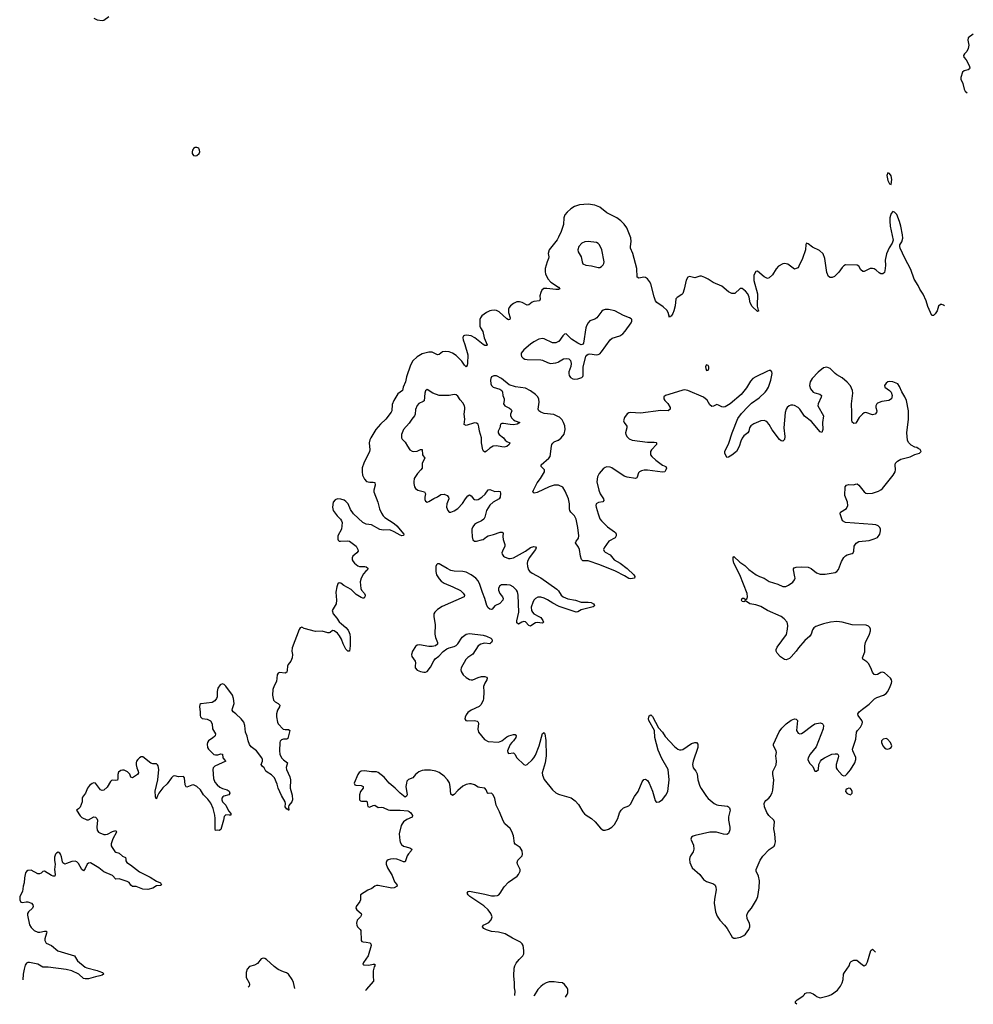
# Model space of a CAD drawing. Header units: inches. Extents: x 1449224 to 1618377, y 389895 to 532950.
# Tile 46 of 105: x 1593636 to 1604901, y 389895 to 401532. Entities that reach past the tile are written whole.
import ezdxf

# ---------------------------------------------------------------- set-up
doc = ezdxf.new("R2010")
doc.units = ezdxf.units.IN
doc.header["$MEASUREMENT"] = 0
for name, color, linetype in [('B5398', 7, 'Continuous'), ('B5399', 7, 'Continuous'), ('B5490', 7, 'Continuous'), ('B6308', 7, 'Continuous'), ('B6309', 7, 'Continuous'), ('B6400', 7, 'Continuous')]:
    doc.layers.add(name, color=color, linetype=linetype)

msp = doc.modelspace()

# ---------------------------------------------------------------- linework, layer by layer
at = {"layer": 'B5398', "color": 6}
msp.add_line((1599714, 390000, 500), (1599710, 389993, 500), dxfattribs=at)
at = {"layer": 'B5399', "color": 6}
for points, elevation in [([(1595684, 400000), (1595677, 399990), (1595671, 399970), (1595671, 399950), (1595690, 399928), (1595710, 399924), (1595730, 399928), (1595755, 399950), (1595762, 399970), (1595761, 399990), (1595755, 400000)], 400), ([(1600000, 398963), (1599984, 398930), (1599890, 398810), (1599880, 398770), (1599887, 398730), (1599884, 398710), (1599865, 398670), (1599845, 398590), (1599844, 398550), (1599848, 398530), (1599876, 398470), (1599910, 398430), (1600000, 398372)], 400), ([(1600000, 398344), (1599997, 398343), (1599970, 398342), (1599864, 398356), (1599826, 398354), (1599804, 398336), (1599791, 398309), (1599782, 398270), (1599783, 398230), (1599777, 398210), (1599710, 398202), (1599690, 398192), (1599650, 398161), (1599630, 398157), (1599570, 398190), (1599538, 398198), (1599510, 398196), (1599470, 398178), (1599432, 398150), (1599417, 398130), (1599410, 398110), (1599411, 398070), (1599430, 398010), (1599427, 397990), (1599410, 397983), (1599390, 397995), (1599298, 398078), (1599270, 398093), (1599250, 398097), (1599210, 398096), (1599188, 398090), (1599149, 398070), (1599094, 398030), (1599079, 398010), (1599072, 397988), (1599070, 397950), (1599073, 397910), (1599081, 397890), (1599108, 397848), (1599122, 397770), (1599158, 397690), (1599156, 397684), (1599150, 397680), (1599130, 397683), (1599110, 397694), (1599013, 397773), (1598970, 397796), (1598915, 397805), (1598890, 397798), (1598876, 397790), (1598871, 397770), (1598875, 397750), (1598895, 397695), (1598928, 397570), (1598926, 397470), (1598921, 397450), (1598910, 397431), (1598890, 397448), (1598857, 397497), (1598790, 397563), (1598750, 397592), (1598710, 397608), (1598670, 397610), (1598630, 397605), (1598590, 397576), (1598570, 397572), (1598510, 397603), (1598470, 397604), (1598390, 397582), (1598330, 397546), (1598281, 397499), (1598251, 397449), (1598206, 397310), (1598192, 397250), (1598165, 397190), (1598156, 397150), (1598101, 397110), (1598054, 397030), (1598037, 396983), (1598033, 396910), (1598025, 396895), (1597962, 396810), (1597897, 396750), (1597844, 396690), (1597783, 396590), (1597773, 396567), (1597765, 396530), (1597770, 396450), (1597767, 396430), (1597700, 396290), (1597683, 396237), (1597680, 396190), (1597686, 396150), (1597710, 396100), (1597734, 396074), (1597770, 396065), (1597810, 396067), (1597830, 396064), (1597836, 396030), (1597820, 395970), (1597821, 395950), (1597868, 395830), (1597887, 395750), (1597910, 395699), (1597928, 395670), (1597950, 395648), (1598058, 395578), (1598091, 395551), (1598175, 395450), (1598170, 395436), (1598150, 395431), (1598130, 395438), (1598060, 395480), (1598010, 395501), (1597930, 395499), (1597890, 395505), (1597790, 395561), (1597730, 395570), (1597690, 395588), (1597578, 395690), (1597542, 395742), (1597515, 395810), (1597490, 395839), (1597470, 395853), (1597430, 395867), (1597389, 395871), (1597361, 395859), (1597339, 395830), (1597329, 395770), (1597337, 395730), (1597385, 395670), (1597425, 395630), (1597439, 395610), (1597445, 395590), (1597438, 395510), (1597395, 395430), (1597393, 395393), (1597399, 395379), (1597410, 395368), (1597427, 395367), (1597510, 395374), (1597530, 395370), (1597610, 395310), (1597630, 395270), (1597633, 395250), (1597619, 395230), (1597570, 395190), (1597562, 395170), (1597563, 395150), (1597573, 395130), (1597590, 395108), (1597630, 395076), (1597650, 395070), (1597711, 395070), (1597730, 395064), (1597750, 395050), (1597744, 395030), (1597725, 395015), (1597698, 394982), (1597670, 394930), (1597659, 394890), (1597666, 394810), (1597675, 394790), (1597709, 394750), (1597715, 394730), (1597714, 394710), (1597703, 394697), (1597690, 394695), (1597670, 394703), (1597610, 394740), (1597550, 394797), (1597463, 394843), (1597430, 394871), (1597410, 394878), (1597394, 394866), (1597382, 394830), (1597372, 394768), (1597378, 394670), (1597374, 394630), (1597326, 394550), (1597339, 394510), (1597380, 394460), (1597410, 394416), (1597437, 394390), (1597490, 394350), (1597516, 394316), (1597528, 394290), (1597536, 394270), (1597541, 394230), (1597541, 394130), (1597530, 394069), (1597510, 394070), (1597490, 394093), (1597455, 394155), (1597437, 394210), (1597415, 394250), (1597390, 394281), (1597350, 394310), (1597330, 394313), (1597305, 394290), (1597290, 394284), (1597275, 394285), (1597210, 394304), (1597130, 394301), (1596998, 394338), (1596970, 394352), (1596962, 394350), (1596950, 394344), (1596936, 394324), (1596855, 394110), (1596851, 394070), (1596859, 394030), (1596856, 393990), (1596838, 393950), (1596807, 393910), (1596799, 393890), (1596797, 393843), (1596790, 393819), (1596770, 393810), (1596705, 393815), (1596690, 393810), (1596679, 393790), (1596668, 393712), (1596640, 393660), (1596625, 393615), (1596621, 393550), (1596632, 393490), (1596653, 393470), (1596689, 393449), (1596707, 393430), (1596706, 393410), (1596682, 393370), (1596670, 393330), (1596671, 393291), (1596682, 393230), (1596690, 393210), (1596748, 393148), (1596770, 393142), (1596810, 393142), (1596827, 393130), (1596809, 393051), (1596803, 393037), (1596790, 393030), (1596750, 393029), (1596730, 393021), (1596713, 393007), (1596707, 392990), (1596703, 392890), (1596708, 392850), (1596729, 392810), (1596750, 392786), (1596800, 392750), (1596785, 392695), (1596787, 392670), (1596825, 392585), (1596834, 392550), (1596831, 392450), (1596855, 392365), (1596860, 392310), (1596851, 392289), (1596815, 392245), (1596810, 392230), (1596814, 392190), (1596809, 392189), (1596803, 392203), (1596790, 392203), (1596772, 392230), (1596776, 392270), (1596770, 392290), (1596730, 392363), (1596690, 392450), (1596677, 392497), (1596647, 392570), (1596610, 392606), (1596557, 392637), (1596545, 392650), (1596525, 392690), (1596499, 392710), (1596490, 392730), (1596502, 392770), (1596502, 392790), (1596494, 392810), (1596434, 392890), (1596370, 392938), (1596350, 392966), (1596334, 393010), (1596324, 393064), (1596303, 393110), (1596297, 393190), (1596283, 393230), (1596250, 393269), (1596188, 393328), (1596156, 393350), (1596145, 393370), (1596148, 393392), (1596170, 393450), (1596163, 393510), (1596151, 393550), (1596070, 393655), (1596050, 393674), (1596030, 393681), (1596004, 393670), (1595975, 393630), (1595967, 393593), (1595969, 393530), (1595962, 393510), (1595939, 393481), (1595910, 393464), (1595775, 393445), (1595763, 393437), (1595759, 393410), (1595768, 393350), (1595768, 393310), (1595773, 393293), (1595793, 393273), (1595850, 393267), (1595890, 393244), (1595909, 393210), (1595914, 393150), (1595949, 393090), (1595945, 393070), (1595938, 393062), (1595917, 393043), (1595867, 393010), (1595855, 392990), (1595852, 392970), (1595855, 392930), (1595867, 392910), (1595930, 392849), (1595950, 392843), (1595975, 392845), (1596010, 392855), (1596030, 392850), (1596034, 392810), (1596059, 392779), (1596070, 392770), (1595939, 392710), (1595921, 392690), (1595916, 392670), (1595925, 392565), (1595942, 392522), (1595970, 392488), (1596001, 392461), (1596030, 392444), (1596088, 392428), (1596110, 392414), (1596118, 392390), (1596106, 392370), (1596046, 392354), (1596034, 392346), (1596024, 392330), (1596023, 392310), (1596030, 392290), (1596070, 392247), (1596103, 392183), (1596131, 392149), (1596128, 392132), (1596110, 392129), (1596070, 392133), (1596050, 392116), (1596042, 392070), (1596010, 391963), (1595990, 391950), (1595967, 391953), (1595949, 391950), (1595945, 391965), (1595944, 392090), (1595939, 392130), (1595923, 392210), (1595894, 392274), (1595859, 392319), (1595806, 392370), (1595770, 392430), (1595729, 392470), (1595690, 392488), (1595670, 392486), (1595610, 392461), (1595604, 392464), (1595589, 392490), (1595583, 392570), (1595570, 392587), (1595510, 392583), (1595470, 392596), (1595449, 392591), (1595430, 392572), (1595379, 392501), (1595325, 392455), (1595280, 392390), (1595262, 392358), (1595253, 392327), (1595250, 392324), (1595243, 392330), (1595238, 392350), (1595234, 392414), (1595266, 392550), (1595278, 392670), (1595272, 392712), (1595264, 392724), (1595250, 392736), (1595210, 392736), (1595184, 392744), (1595090, 392819), (1595070, 392819), (1595050, 392808), (1595030, 392790), (1595017, 392770), (1595010, 392750), (1595010, 392725), (1595019, 392690), (1595036, 392650), (1595038, 392630), (1595026, 392610), (1594970, 392570), (1594950, 392579), (1594935, 392615), (1594910, 392643), (1594870, 392661), (1594850, 392663), (1594830, 392658), (1594803, 392637), (1594795, 392610), (1594795, 392565), (1594790, 392543), (1594770, 392541), (1594736, 392544), (1594721, 392539), (1594710, 392530), (1594670, 392463), (1594630, 392426), (1594610, 392421), (1594590, 392430), (1594530, 392510), (1594510, 392513), (1594490, 392505), (1594459, 392481), (1594436, 392450), (1594414, 392390), (1594377, 392343), (1594372, 392330), (1594372, 392290), (1594350, 392227), (1594330, 392204), (1594307, 392190), (1594350, 392122), (1594370, 392101), (1594430, 392074), (1594450, 392077), (1594510, 392109), (1594530, 392107), (1594546, 392090), (1594553, 392070), (1594547, 391987), (1594550, 391953), (1594565, 391930), (1594581, 391921), (1594630, 391903), (1594650, 391901), (1594673, 391907), (1594730, 391938), (1594770, 391948), (1594781, 391930), (1594736, 391850), (1594717, 391790), (1594717, 391770), (1594726, 391750), (1594760, 391700), (1594772, 391692), (1594810, 391681), (1594850, 391646), (1594884, 391630), (1594890, 391610), (1594889, 391590), (1594903, 391570), (1594945, 391545), (1595050, 391461), (1595176, 391396), (1595250, 391352), (1595299, 391330), (1595312, 391308), (1595299, 391301), (1595250, 391297), (1595210, 391268), (1595149, 391251), (1595090, 391256), (1595010, 391289), (1594970, 391289), (1594950, 391303), (1594930, 391333), (1594906, 391346), (1594810, 391378), (1594770, 391373), (1594730, 391416), (1594630, 391462), (1594570, 391509), (1594470, 391567), (1594450, 391565), (1594433, 391550), (1594410, 391500), (1594390, 391473), (1594370, 391487), (1594330, 391560), (1594310, 391579), (1594290, 391585), (1594250, 391583), (1594190, 391558), (1594170, 391553), (1594158, 391558), (1594147, 391567), (1594140, 391580), (1594130, 391637), (1594118, 391670), (1594110, 391683), (1594090, 391692), (1594070, 391682), (1594060, 391670), (1594047, 391633), (1594047, 391593), (1594054, 391550), (1594048, 391488), (1594055, 391430), (1594049, 391411), (1594030, 391409), (1594010, 391417), (1593930, 391468), (1593910, 391464), (1593890, 391446), (1593870, 391437), (1593850, 391439), (1593770, 391480), (1593730, 391475), (1593716, 391464), (1593705, 391450), (1593692, 391390), (1593687, 391330), (1593676, 391290), (1593668, 391230), (1593639, 391170), (1593636, 391130), (1593650, 391103), (1593670, 391097), (1593710, 391108), (1593730, 391108), (1593774, 391090), (1593792, 391072), (1593795, 391050), (1593788, 391032), (1593739, 390990), (1593729, 390970), (1593726, 390950), (1593753, 390833), (1593770, 390802), (1593806, 390766), (1593849, 390749), (1593874, 390746), (1593930, 390760), (1593950, 390758), (1593956, 390750), (1593954, 390734), (1593931, 390670), (1593931, 390650), (1593950, 390619), (1594010, 390591), (1594088, 390528), (1594284, 390470), (1594320, 390410), (1594410, 390335), (1594430, 390327), (1594550, 390296), (1594570, 390285), (1594613, 390273), (1594619, 390270), (1594625, 390250), (1594610, 390239), (1594581, 390230), (1594530, 390221), (1594450, 390198), (1594410, 390195), (1594390, 390202), (1594333, 390253), (1594250, 390291), (1594185, 390305), (1593970, 390334), (1593910, 390335), (1593849, 390369), (1593750, 390389), (1593730, 390389), (1593717, 390383), (1593702, 390358), (1593689, 390311), (1593676, 390250), (1593674, 390184)], 400), ([(1600000, 397728), (1599970, 397711), (1599930, 397713), (1599830, 397760), (1599810, 397764), (1599770, 397756), (1599710, 397725), (1599670, 397698), (1599591, 397630), (1599561, 397590), (1599558, 397570), (1599563, 397550), (1599582, 397530), (1599601, 397521), (1599630, 397516), (1599792, 397512), (1599810, 397509), (1599870, 397479), (1599907, 397470), (1599970, 397476), (1599995, 397485), (1600000, 397488)], 500), ([(1600000, 396839), (1599944, 396864), (1599830, 396878), (1599792, 396892), (1599768, 396908), (1599759, 396930), (1599771, 397010), (1599767, 397047), (1599755, 397075), (1599730, 397104), (1599670, 397147), (1599610, 397176), (1599494, 397194), (1599417, 397217), (1599327, 397290), (1599270, 397321), (1599237, 397323), (1599209, 397310), (1599200, 397290), (1599198, 397270), (1599202, 397230), (1599209, 397209), (1599230, 397190), (1599306, 397166), (1599333, 397150), (1599340, 397130), (1599343, 397090), (1599359, 397050), (1599360, 397030), (1599352, 396990), (1599367, 396970), (1599422, 396942), (1599443, 396923), (1599451, 396910), (1599434, 396870), (1599434, 396850), (1599450, 396823), (1599470, 396802), (1599490, 396790), (1599543, 396770), (1599513, 396750), (1599470, 396743), (1599430, 396746), (1599350, 396761), (1599330, 396759), (1599315, 396750), (1599307, 396710), (1599288, 396670), (1599287, 396650), (1599301, 396630), (1599350, 396591), (1599370, 396561), (1599390, 396547), (1599425, 396530), (1599419, 396510), (1599391, 396489), (1599359, 396481), (1599330, 396483), (1599270, 396495), (1599230, 396491), (1599190, 396467), (1599150, 396432), (1599130, 396422), (1599114, 396434), (1599107, 396450), (1599092, 396530), (1599092, 396590), (1599068, 396668), (1599060, 396720), (1599050, 396750), (1599030, 396765), (1599010, 396768), (1598910, 396737), (1598887, 396747), (1598893, 396810), (1598886, 396870), (1598895, 396930), (1598894, 396950), (1598889, 396970), (1598870, 397005), (1598839, 397039), (1598810, 397083), (1598790, 397100), (1598770, 397104), (1598710, 397091), (1598590, 397091), (1598517, 397117), (1598450, 397162), (1598430, 397144), (1598421, 397119), (1598413, 397027), (1598402, 397018), (1598350, 396997), (1598330, 396972), (1598310, 396925), (1598309, 396870), (1598301, 396850), (1598266, 396810), (1598237, 396763), (1598171, 396690), (1598147, 396630), (1598147, 396590), (1598153, 396573), (1598190, 396540), (1598215, 396490), (1598246, 396450), (1598270, 396432), (1598290, 396427), (1598330, 396433), (1598371, 396451), (1598391, 396451), (1598395, 396390), (1598420, 396350), (1598391, 396290), (1598390, 396230), (1598376, 396210), (1598335, 396170), (1598297, 396110), (1598290, 396070), (1598291, 396050), (1598300, 396010), (1598311, 395990), (1598337, 395970), (1598419, 395950), (1598428, 395930), (1598421, 395890), (1598422, 395862), (1598430, 395841), (1598450, 395830), (1598470, 395837), (1598526, 395874), (1598570, 395893), (1598610, 395920), (1598650, 395924), (1598687, 395910), (1598700, 395890), (1598704, 395870), (1598681, 395810), (1598678, 395770), (1598692, 395730), (1598710, 395713), (1598730, 395711), (1598770, 395726), (1598810, 395754), (1598868, 395812), (1598901, 395870), (1598930, 395906), (1598950, 395915), (1598970, 395905), (1598996, 395870), (1599010, 395861), (1599030, 395857), (1599050, 395862), (1599093, 395890), (1599134, 395926), (1599170, 395977), (1599190, 395980), (1599250, 395956), (1599290, 395959), (1599310, 395955), (1599314, 395934), (1599312, 395888), (1599299, 395870), (1599229, 395831), (1599190, 395796), (1599150, 395730), (1599129, 395651), (1599117, 395630), (1599089, 395611), (1599030, 395583), (1599010, 395567), (1598990, 395540), (1598977, 395510), (1598975, 395490), (1598980, 395420), (1598990, 395385), (1599010, 395369), (1599030, 395369), (1599090, 395383), (1599111, 395389), (1599150, 395421), (1599169, 395431), (1599234, 395446), (1599310, 395475), (1599337, 395477), (1599347, 395467), (1599342, 395422), (1599345, 395390), (1599368, 395330), (1599368, 395310), (1599338, 395250), (1599333, 395230), (1599336, 395216), (1599350, 395193), (1599363, 395183), (1599410, 395163), (1599430, 395162), (1599470, 395171), (1599611, 395249), (1599670, 395293), (1599710, 395305), (1599730, 395303), (1599737, 395290), (1599729, 395270), (1599655, 395170), (1599635, 395130), (1599631, 395110), (1599635, 395070), (1599647, 395030), (1599663, 395010), (1599690, 394990), (1599790, 394936), (1599980, 394800), (1600000, 394781)], 500), ([(1600000, 396030), (1599990, 396032), (1599950, 396032), (1599890, 396011), (1599750, 395943), (1599715, 395935), (1599702, 395942), (1599698, 395950), (1599705, 395970), (1599750, 396060), (1599787, 396110), (1599837, 396190), (1599836, 396210), (1599796, 396250), (1599796, 396270), (1599886, 396350), (1599902, 396370), (1599916, 396490), (1599922, 396510), (1599933, 396527), (1599950, 396542), (1599998, 396562), (1600000, 396564)], 500), ([(1600000, 394602), (1599935, 394635), (1599870, 394677), (1599830, 394697), (1599790, 394707), (1599755, 394705), (1599728, 394690), (1599710, 394670), (1599696, 394644), (1599679, 394590), (1599682, 394550), (1599692, 394530), (1599710, 394510), (1599770, 394480), (1599790, 394465), (1599815, 394430), (1599822, 394410), (1599817, 394403), (1599810, 394399), (1599750, 394407), (1599730, 394403), (1599708, 394392), (1599670, 394363), (1599650, 394371), (1599610, 394417), (1599590, 394421), (1599567, 394413), (1599530, 394387), (1599510, 394403), (1599507, 394427), (1599531, 394529), (1599524, 394730), (1599515, 394770), (1599504, 394790), (1599464, 394830), (1599430, 394848), (1599390, 394854), (1599329, 394851), (1599304, 394836), (1599291, 394810), (1599291, 394790), (1599306, 394750), (1599338, 394710), (1599345, 394690), (1599342, 394670), (1599307, 394633), (1599250, 394605), (1599215, 394565), (1599210, 394561), (1599190, 394564), (1599170, 394582), (1599155, 394610), (1599132, 394690), (1599101, 394761), (1599070, 394856), (1599050, 394899), (1599025, 394930), (1598970, 394970), (1598910, 395001), (1598870, 395010), (1598770, 395014), (1598730, 395023), (1598684, 395044), (1598610, 395091), (1598590, 395099), (1598570, 395099), (1598558, 395090), (1598550, 395070), (1598550, 395010), (1598559, 394970), (1598590, 394923), (1598616, 394896), (1598650, 394872), (1598751, 394831), (1598844, 394784), (1598874, 394754), (1598889, 394730), (1598888, 394712), (1598625, 394595), (1598570, 394563), (1598538, 394530), (1598529, 394510), (1598526, 394474), (1598543, 394383), (1598540, 394270), (1598549, 394230), (1598572, 394170), (1598570, 394150), (1598548, 394132), (1598510, 394122), (1598470, 394122), (1598357, 394143), (1598330, 394138), (1598310, 394124), (1598277, 394070), (1598263, 394030), (1598266, 394006), (1598306, 393950), (1598310, 393930), (1598306, 393890), (1598309, 393870), (1598330, 393846), (1598370, 393828), (1598410, 393821), (1598430, 393822), (1598450, 393830), (1598490, 393878), (1598526, 393954), (1598542, 393978), (1598586, 394010), (1598637, 394063), (1598683, 394097), (1598710, 394110), (1598770, 394125), (1598790, 394137), (1598810, 394157), (1598864, 394236), (1598910, 394268), (1598950, 394276), (1599110, 394257), (1599150, 394247), (1599202, 394222), (1599214, 394210), (1599216, 394190), (1599209, 394170), (1599198, 394162), (1599190, 394157), (1599130, 394163), (1599110, 394160), (1599082, 394150), (1599051, 394130), (1598987, 394033), (1598930, 393992), (1598907, 393970), (1598852, 393870), (1598848, 393850), (1598851, 393830), (1598875, 393790), (1598910, 393756), (1598950, 393735), (1598970, 393729), (1598990, 393730), (1599050, 393758), (1599090, 393769), (1599131, 393770), (1599150, 393762), (1599157, 393750), (1599154, 393730), (1599129, 393691), (1599113, 393650), (1599117, 393590), (1599113, 393507), (1599111, 393490), (1599099, 393461), (1599084, 393436), (1599065, 393415), (1598970, 393373), (1598930, 393345), (1598910, 393318), (1598898, 393290), (1598896, 393270), (1598905, 393250), (1598930, 393244), (1599010, 393251), (1599040, 393240), (1599050, 393230), (1599055, 393215), (1599048, 393148), (1599056, 393110), (1599125, 393025), (1599170, 393003), (1599290, 392993), (1599330, 393009), (1599390, 393056), (1599415, 393070), (1599470, 393084), (1599490, 393084), (1599502, 393070), (1599498, 393050), (1599470, 393010), (1599449, 392991), (1599430, 392965), (1599405, 392910), (1599400, 392890), (1599402, 392870), (1599410, 392860), (1599470, 392869), (1599486, 392850), (1599509, 392809), (1599590, 392731), (1599610, 392723), (1599630, 392730), (1599690, 392786), (1599710, 392808), (1599730, 392840), (1599772, 392950), (1599810, 393096), (1599830, 393107), (1599838, 393090), (1599851, 393011), (1599855, 392830), (1599844, 392750), (1599806, 392630), (1599810, 392602), (1599830, 392554), (1599930, 392431), (1599970, 392394), (1600000, 392379)], 500), ([(1599483, 390000), (1599489, 390050), (1599480, 390090), (1599481, 390150), (1599472, 390230), (1599477, 390323), (1599484, 390350), (1599500, 390380), (1599534, 390426), (1599578, 390470), (1599590, 390490), (1599593, 390533), (1599584, 390590), (1599573, 390610), (1599553, 390630), (1599457, 390677), (1599370, 390729), (1599290, 390747), (1599210, 390757), (1599150, 390774), (1599118, 390790), (1599101, 390810), (1599109, 390830), (1599139, 390841), (1599177, 390863), (1599206, 390894), (1599215, 390930), (1599203, 390970), (1599170, 391010), (1599117, 391057), (1598953, 391170), (1598933, 391190), (1598922, 391210), (1598932, 391228), (1598950, 391232), (1599130, 391197), (1599210, 391177), (1599244, 391176), (1599278, 391182), (1599295, 391190), (1599312, 391208), (1599357, 391283), (1599410, 391339), (1599511, 391410), (1599530, 391430), (1599548, 391470), (1599546, 391490), (1599515, 391550), (1599512, 391570), (1599521, 391599), (1599570, 391650), (1599577, 391670), (1599571, 391710), (1599548, 391748), (1599490, 391786), (1599481, 391801), (1599468, 391888), (1599450, 391936), (1599431, 391971), (1599368, 392028), (1599345, 392065), (1599305, 392170), (1599264, 392250), (1599247, 392327), (1599230, 392372), (1599210, 392390), (1599170, 392385), (1599162, 392390), (1599147, 392430), (1599130, 392448), (1599070, 392456), (1599050, 392463), (1599009, 392489), (1598970, 392499), (1598950, 392499), (1598910, 392494), (1598870, 392473), (1598810, 392421), (1598770, 392375), (1598750, 392364), (1598745, 392365), (1598730, 392378), (1598722, 392470), (1598711, 392511), (1598688, 392550), (1598651, 392590), (1598590, 392634), (1598550, 392652), (1598490, 392663), (1598418, 392662), (1598390, 392658), (1598350, 392641), (1598311, 392610), (1598278, 392570), (1598229, 392551), (1598210, 392531), (1598203, 392510), (1598199, 392470), (1598212, 392370), (1598204, 392356), (1598190, 392344), (1598130, 392391), (1598071, 392451), (1597999, 392510), (1597940, 392580), (1597870, 392635), (1597850, 392643), (1597790, 392642), (1597710, 392654), (1597671, 392649), (1597647, 392633), (1597630, 392610), (1597588, 392510), (1597593, 392490), (1597605, 392485), (1597670, 392482), (1597693, 392470), (1597695, 392450), (1597663, 392410), (1597648, 392370), (1597651, 392311), (1597661, 392301), (1597675, 392295), (1597734, 392294), (1597739, 392290), (1597743, 392250), (1597750, 392233), (1597766, 392226), (1597810, 392244), (1597830, 392247), (1597870, 392223), (1597910, 392226), (1597930, 392223), (1597990, 392195), (1598010, 392191), (1598130, 392188), (1598220, 392180), (1598235, 392175), (1598258, 392158), (1598274, 392126), (1598270, 392106), (1598210, 392081), (1598170, 392050), (1598152, 392030), (1598142, 392010), (1598118, 391910), (1598125, 391830), (1598129, 391810), (1598144, 391784), (1598170, 391763), (1598246, 391746), (1598268, 391730), (1598259, 391710), (1598227, 391673), (1598214, 391650), (1598190, 391578), (1598170, 391579), (1598136, 391596), (1598091, 391610), (1598050, 391613), (1598015, 391610), (1597990, 391601), (1597972, 391590), (1597963, 391570), (1597966, 391550), (1597982, 391510), (1598036, 391416), (1598063, 391343), (1598090, 391310), (1598093, 391290), (1598061, 391270), (1598030, 391266), (1597870, 391298), (1597850, 391299), (1597830, 391291), (1597795, 391265), (1597750, 391245), (1597662, 391190), (1597660, 391130), (1597653, 391110), (1597609, 391050), (1597607, 391030), (1597620, 391010), (1597670, 390970), (1597674, 390954), (1597663, 390930), (1597623, 390890), (1597615, 390855), (1597617, 390830), (1597625, 390810), (1597659, 390779), (1597666, 390766), (1597670, 390650), (1597678, 390638), (1597692, 390632), (1597730, 390630), (1597770, 390622), (1597784, 390610), (1597787, 390590), (1597754, 390470), (1597696, 390390), (1597688, 390368), (1597701, 390361), (1597758, 390358), (1597796, 390364), (1597810, 390370), (1597830, 390370), (1597830, 390350), (1597823, 390337), (1597813, 390290), (1597811, 390211), (1597817, 390190), (1597815, 390170), (1597728, 390072), (1597720, 390056)], 500), ([(1596886, 390082), (1596870, 390154), (1596855, 390190), (1596810, 390252), (1596787, 390267), (1596750, 390278), (1596690, 390306), (1596642, 390342), (1596550, 390425), (1596530, 390435), (1596510, 390439), (1596490, 390432), (1596443, 390377), (1596410, 390359), (1596350, 390341), (1596323, 390310), (1596310, 390270), (1596310, 390211), (1596348, 390150), (1596352, 390130), (1596346, 390110), (1596334, 390099)], 500), ([(1600000, 390153), (1599950, 390159), (1599890, 390160), (1599855, 390150), (1599821, 390130), (1599790, 390106), (1599756, 390070), (1599714, 390000)], 500)]:
    msp.add_lwpolyline(points, dxfattribs=dict(at, elevation=elevation))
at = {"layer": 'B5490', "color": 6, "elevation": 400}
for points in [[(1594510, 401551), (1594550, 401530), (1594610, 401523), (1594630, 401527), (1594690, 401570)], [(1595755, 400000), (1595750, 400009), (1595738, 400018), (1595730, 400023), (1595710, 400023), (1595690, 400009), (1595684, 400000)]]:
    msp.add_lwpolyline(points, dxfattribs=at)
at = {"layer": 'B6308', "color": 6}
msp.add_line((1600082, 389981, 500), (1600094, 390000, 500), dxfattribs=at)
at = {"layer": 'B6308', "color": 6, "elevation": 400}
for points in [[(1602818, 389895), (1602799, 389910), (1602799, 389930), (1602819, 389950), (1602877, 389983), (1602894, 390000)], [(1603035, 390000), (1603050, 389988), (1603090, 389973), (1603185, 389995), (1603198, 390000)]]:
    msp.add_lwpolyline(points, dxfattribs=at)
at = {"layer": 'B6309', "color": 6}
for points, elevation in [([(1603890, 399721), (1603881, 399690), (1603890, 399630), (1603910, 399590), (1603930, 399585), (1603938, 399642), (1603930, 399687), (1603910, 399716)], 400), ([(1600350, 398911), (1600310, 398907), (1600276, 398890), (1600239, 398850), (1600228, 398810), (1600232, 398790), (1600269, 398730), (1600279, 398670), (1600288, 398648), (1600325, 398630), (1600390, 398623), (1600470, 398604), (1600490, 398605), (1600510, 398615), (1600527, 398633), (1600537, 398650), (1600542, 398670), (1600512, 398810), (1600485, 398870), (1600470, 398888), (1600450, 398897)], 500), ([(1601750, 397453), (1601745, 397450), (1601737, 397430), (1601740, 397410), (1601750, 397386), (1601770, 397391), (1601777, 397410), (1601776, 397430), (1601770, 397443)], 500), ([(1603870, 393038), (1603837, 393030), (1603817, 393010), (1603815, 392990), (1603833, 392950), (1603850, 392928), (1603870, 392915), (1603890, 392912), (1603910, 392917), (1603929, 392931), (1603937, 392950), (1603932, 392970), (1603922, 392990), (1603886, 393030)], 500), ([(1603432, 392448), (1603410, 392440), (1603396, 392430), (1603390, 392410), (1603410, 392388), (1603450, 392372), (1603468, 392392), (1603471, 392410), (1603462, 392430), (1603450, 392444)], 500)]:
    msp.add_lwpolyline(points, close=True, dxfattribs=dict(at, elevation=elevation))
for points, elevation in [([(1604559, 398152), (1604550, 398158), (1604530, 398166), (1604515, 398165), (1604490, 398146), (1604472, 398090), (1604450, 398054), (1604430, 398037), (1604410, 398035), (1604362, 398142), (1604342, 398210), (1604310, 398288), (1604270, 398347), (1604250, 398392), (1604204, 398464), (1604161, 398581), (1604090, 398713), (1604037, 398830), (1604032, 398850), (1604034, 398870), (1604055, 398905), (1604067, 398950), (1604064, 398990), (1604046, 399090), (1604030, 399146), (1603997, 399230), (1603970, 399259), (1603950, 399263), (1603930, 399240), (1603922, 399218), (1603915, 399190), (1603913, 399150), (1603918, 399090), (1603953, 398927), (1603944, 398890), (1603905, 398835), (1603874, 398766), (1603859, 398690), (1603863, 398630), (1603861, 398590), (1603850, 398544), (1603831, 398529), (1603810, 398530), (1603790, 398539), (1603753, 398573), (1603730, 398587), (1603711, 398591), (1603684, 398590), (1603610, 398554), (1603596, 398556), (1603574, 398574), (1603550, 398619), (1603530, 398629), (1603390, 398635), (1603370, 398624), (1603350, 398604), (1603311, 398549), (1603263, 398497), (1603235, 398485), (1603210, 398485), (1603190, 398497), (1603170, 398545), (1603145, 398710), (1603126, 398766), (1603084, 398804), (1603002, 398842), (1602950, 398883), (1602930, 398889), (1602924, 398876), (1602920, 398810), (1602884, 398710), (1602841, 398619), (1602830, 398601), (1602810, 398590), (1602790, 398584), (1602710, 398643), (1602672, 398652), (1602650, 398647), (1602601, 398619), (1602572, 398588), (1602530, 398515), (1602490, 398482), (1602470, 398475), (1602430, 398492), (1602350, 398558), (1602330, 398554), (1602310, 398513), (1602309, 398451), (1602353, 398290), (1602346, 398146), (1602358, 398098), (1602366, 398090), (1602350, 398085), (1602290, 398143), (1602265, 398185), (1602253, 398253), (1602237, 398290), (1602210, 398322), (1602170, 398355), (1602145, 398355), (1602083, 398297), (1602070, 398294), (1602050, 398297), (1602010, 398316), (1601930, 398381), (1601826, 398426), (1601770, 398465), (1601730, 398485), (1601690, 398500), (1601670, 398500), (1601610, 398482), (1601550, 398496), (1601530, 398489), (1601510, 398454), (1601487, 398347), (1601470, 398297), (1601457, 398283), (1601403, 398250), (1601388, 398232), (1601379, 398150), (1601363, 398090), (1601350, 398058), (1601330, 398029), (1601316, 398024), (1601310, 398012), (1601296, 398070), (1601279, 398099), (1601239, 398139), (1601163, 398190), (1601146, 398210), (1601130, 398257), (1601093, 398410), (1601077, 398437), (1601050, 398468), (1601030, 398484), (1601010, 398490), (1600950, 398476), (1600930, 398487), (1600926, 398590), (1600878, 398770), (1600853, 398830), (1600850, 398850), (1600860, 398910), (1600854, 398954), (1600806, 399070), (1600775, 399115), (1600735, 399155), (1600690, 399189), (1600571, 399250), (1600490, 399318), (1600430, 399340), (1600350, 399351), (1600250, 399343), (1600190, 399323), (1600145, 399295), (1600101, 399259), (1600075, 399225), (1600062, 399190), (1600058, 399110), (1600032, 399030), (1600000, 398963)], 400), ([(1600000, 398372), (1600002, 398370), (1600015, 398350), (1600000, 398344)], 400), ([(1600000, 397488), (1600058, 397522), (1600090, 397527), (1600122, 397522), (1600143, 397503), (1600152, 397470), (1600145, 397435), (1600124, 397370), (1600121, 397350), (1600126, 397326), (1600143, 397303), (1600170, 397288), (1600190, 397283), (1600230, 397287), (1600275, 397305), (1600287, 397313), (1600293, 397327), (1600293, 397430), (1600323, 397550), (1600334, 397566), (1600350, 397577), (1600370, 397581), (1600450, 397571), (1600470, 397574), (1600490, 397584), (1600510, 397606), (1600610, 397750), (1600634, 397766), (1600724, 397796), (1600759, 397821), (1600787, 397850), (1600859, 397950), (1600868, 397970), (1600866, 397990), (1600858, 397998), (1600840, 398010), (1600770, 398037), (1600666, 398090), (1600590, 398108), (1600550, 398107), (1600530, 398099), (1600514, 398086), (1600453, 398007), (1600430, 397994), (1600370, 397973), (1600350, 397951), (1600330, 397914), (1600323, 397890), (1600297, 397710), (1600286, 397694), (1600270, 397690), (1600230, 397708), (1600156, 397756), (1600090, 397818), (1600070, 397817), (1600050, 397797), (1600003, 397730), (1600000, 397728)], 500), ([(1600000, 392379), (1600013, 392373), (1600150, 392334), (1600198, 392298), (1600237, 392257), (1600288, 392170), (1600307, 392147), (1600329, 392129), (1600391, 392090), (1600433, 392053), (1600497, 391977), (1600530, 391955), (1600550, 391953), (1600590, 391965), (1600631, 391989), (1600661, 392019), (1600703, 392090), (1600723, 392157), (1600741, 392190), (1600770, 392219), (1600830, 392239), (1600850, 392259), (1600898, 392350), (1600940, 392410), (1600990, 392526), (1601010, 392551), (1601030, 392556), (1601050, 392539), (1601070, 392508), (1601113, 392413), (1601144, 392304), (1601150, 392291), (1601163, 392283), (1601190, 392288), (1601230, 392316), (1601270, 392368), (1601292, 392410), (1601307, 392550), (1601296, 392670), (1601221, 392801), (1601177, 392897), (1601139, 393050), (1601133, 393130), (1601066, 393250), (1601062, 393270), (1601070, 393304), (1601090, 393317), (1601110, 393298), (1601183, 393163), (1601228, 393110), (1601261, 393061), (1601370, 392944), (1601410, 392909), (1601430, 392902), (1601450, 392901), (1601470, 392908), (1601570, 392976), (1601610, 392990), (1601631, 392990), (1601648, 392968), (1601647, 392930), (1601593, 392770), (1601585, 392730), (1601586, 392710), (1601593, 392690), (1601624, 392650), (1601640, 392620), (1601646, 392550), (1601670, 392475), (1601685, 392445), (1601750, 392350), (1601770, 392328), (1601841, 392270), (1601870, 392253), (1601890, 392247), (1601996, 392236), (1602010, 392230), (1602019, 392219), (1602030, 392190), (1602010, 392110), (1602008, 392070), (1602023, 391990), (1602024, 391956), (1602010, 391913), (1601990, 391902), (1601950, 391906), (1601869, 391929), (1601790, 391930), (1601616, 391890), (1601590, 391882), (1601571, 391870), (1601565, 391845), (1601595, 391775), (1601601, 391730), (1601590, 391696), (1601559, 391650), (1601552, 391630), (1601549, 391610), (1601554, 391570), (1601563, 391543), (1601580, 391510), (1601670, 391430), (1601712, 391372), (1601748, 391348), (1601830, 391319), (1601850, 391302), (1601859, 391279), (1601862, 391250), (1601842, 391138), (1601840, 391090), (1601854, 390990), (1601875, 390935), (1601905, 390890), (1601963, 390830), (1601995, 390790), (1602053, 390690), (1602070, 390678), (1602090, 390677), (1602150, 390689), (1602190, 390709), (1602210, 390726), (1602250, 390778), (1602260, 390810), (1602261, 390830), (1602257, 390850), (1602229, 390910), (1602225, 390950), (1602238, 390982), (1602279, 391030), (1602339, 391130), (1602354, 391170), (1602372, 391270), (1602375, 391355), (1602365, 391410), (1602336, 391470), (1602335, 391490), (1602383, 391597), (1602415, 391645), (1602490, 391724), (1602550, 391764), (1602558, 391782), (1602563, 391817), (1602562, 391858), (1602558, 391910), (1602545, 391970), (1602553, 392050), (1602543, 392070), (1602487, 392127), (1602463, 392163), (1602436, 392230), (1602432, 392268), (1602439, 392290), (1602450, 392305), (1602487, 392333), (1602501, 392350), (1602524, 392396), (1602533, 392427), (1602546, 392550), (1602534, 392610), (1602533, 392647), (1602570, 392726), (1602576, 392770), (1602569, 392830), (1602575, 392870), (1602572, 392890), (1602541, 392950), (1602539, 392970), (1602606, 393114), (1602640, 393160), (1602690, 393211), (1602750, 393253), (1602790, 393269), (1602810, 393267), (1602822, 393250), (1602814, 393130), (1602830, 393101), (1602850, 393093), (1602870, 393096), (1602890, 393106), (1602990, 393184), (1603030, 393209), (1603090, 393220), (1603115, 393215), (1603125, 393205), (1603131, 393190), (1603126, 393150), (1603043, 392937), (1602974, 392850), (1602951, 392810), (1602948, 392790), (1602952, 392770), (1602970, 392742), (1603007, 392707), (1603027, 392650), (1603050, 392649), (1603071, 392670), (1603075, 392730), (1603095, 392770), (1603112, 392790), (1603142, 392810), (1603230, 392851), (1603270, 392857), (1603294, 392854), (1603304, 392844), (1603307, 392827), (1603306, 392810), (1603280, 392730), (1603281, 392690), (1603291, 392670), (1603350, 392602), (1603370, 392595), (1603390, 392601), (1603410, 392619), (1603450, 392668), (1603500, 392750), (1603515, 392790), (1603513, 392813), (1603478, 392890), (1603475, 392910), (1603514, 393030), (1603519, 393110), (1603532, 393130), (1603570, 393170), (1603588, 393210), (1603590, 393230), (1603583, 393250), (1603539, 393310), (1603538, 393330), (1603553, 393350), (1603590, 393385), (1603670, 393442), (1603734, 393506), (1603760, 393520), (1603838, 393550), (1603870, 393570), (1603887, 393590), (1603909, 393630), (1603936, 393690), (1603939, 393710), (1603936, 393730), (1603924, 393750), (1603850, 393812), (1603830, 393820), (1603810, 393817), (1603770, 393793), (1603750, 393788), (1603730, 393794), (1603710, 393819), (1603691, 393871), (1603664, 393924), (1603644, 393944), (1603596, 393976), (1603592, 393990), (1603619, 394061), (1603620, 394130), (1603627, 394170), (1603673, 394270), (1603686, 394310), (1603686, 394330), (1603680, 394350), (1603664, 394364), (1603635, 394375), (1603470, 394380), (1603350, 394411), (1603290, 394418), (1603215, 394410), (1603130, 394392), (1603084, 394376), (1603041, 394359), (1603017, 394343), (1603001, 394319), (1602984, 394270), (1602970, 394245), (1602910, 394194), (1602834, 394110), (1602810, 394070), (1602750, 394000), (1602730, 393984), (1602690, 393968), (1602670, 393971), (1602622, 394002), (1602584, 394044), (1602573, 394070), (1602573, 394090), (1602584, 394116), (1602693, 394267), (1602707, 394330), (1602708, 394372), (1602700, 394410), (1602668, 394450), (1602630, 394477), (1602468, 394550), (1602390, 394595), (1602330, 394616), (1602260, 394630), (1602210, 394662), (1602190, 394651), (1602170, 394657), (1602164, 394670), (1602170, 394694), (1602190, 394695), (1602210, 394678), (1602230, 394693), (1602234, 394710), (1602231, 394750), (1602142, 394970), (1602072, 395110), (1602063, 395150), (1602064, 395176), (1602070, 395186), (1602141, 395121), (1602202, 395082), (1602250, 395032), (1602335, 394970), (1602376, 394950), (1602430, 394933), (1602490, 394893), (1602590, 394859), (1602650, 394833), (1602686, 394834), (1602719, 394850), (1602770, 394886), (1602790, 394910), (1602795, 394930), (1602793, 394947), (1602776, 395030), (1602778, 395042), (1602786, 395054), (1602810, 395060), (1602870, 395064), (1602950, 395061), (1602986, 395046), (1603050, 394994), (1603090, 394978), (1603150, 394978), (1603270, 395000), (1603290, 395011), (1603310, 395034), (1603344, 395130), (1603370, 395174), (1603390, 395194), (1603410, 395206), (1603470, 395223), (1603480, 395230), (1603490, 395250), (1603494, 395310), (1603516, 395344), (1603550, 395364), (1603670, 395377), (1603730, 395395), (1603770, 395414), (1603796, 395450), (1603806, 395490), (1603804, 395510), (1603795, 395530), (1603775, 395550), (1603750, 395560), (1603710, 395567), (1603390, 395591), (1603356, 395610), (1603329, 395691), (1603333, 395710), (1603404, 395756), (1603418, 395790), (1603413, 395830), (1603383, 395910), (1603388, 396010), (1603401, 396030), (1603430, 396037), (1603486, 396034), (1603510, 396044), (1603530, 396046), (1603550, 396030), (1603610, 395950), (1603630, 395936), (1603650, 395932), (1603710, 395938), (1603780, 395960), (1603810, 395976), (1603830, 395992), (1603954, 396150), (1603976, 396190), (1603981, 396210), (1603977, 396270), (1603983, 396290), (1604004, 396316), (1604043, 396337), (1604153, 396367), (1604210, 396395), (1604266, 396410), (1604286, 396430), (1604274, 396454), (1604250, 396462), (1604234, 396474), (1604210, 396480), (1604165, 396505), (1604135, 396535), (1604122, 396562), (1604117, 396650), (1604137, 396810), (1604134, 396910), (1604110, 397030), (1604090, 397076), (1604055, 397135), (1604030, 397198), (1604010, 397230), (1603950, 397251), (1603910, 397255), (1603890, 397251), (1603870, 397237), (1603851, 397210), (1603855, 397190), (1603910, 397150), (1603930, 397130), (1603942, 397090), (1603934, 397050), (1603902, 397030), (1603822, 397018), (1603770, 396999), (1603760, 396990), (1603749, 396970), (1603749, 396950), (1603761, 396910), (1603758, 396890), (1603742, 396870), (1603710, 396862), (1603632, 396888), (1603610, 396884), (1603590, 396870), (1603552, 396830), (1603515, 396765), (1603490, 396760), (1603470, 396774), (1603464, 396804), (1603465, 396890), (1603460, 396990), (1603478, 397118), (1603473, 397150), (1603450, 397204), (1603409, 397249), (1603350, 397299), (1603290, 397333), (1603270, 397350), (1603211, 397411), (1603170, 397424), (1603130, 397416), (1603070, 397368), (1602996, 397290), (1602973, 397250), (1602964, 397210), (1602978, 397170), (1603010, 397131), (1603030, 397121), (1603088, 397108), (1603106, 397090), (1603105, 397070), (1603068, 396990), (1603066, 396970), (1603130, 396850), (1603120, 396770), (1603122, 396690), (1603110, 396654), (1603090, 396661), (1602990, 396783), (1602907, 396847), (1602850, 396930), (1602831, 396950), (1602790, 396973), (1602770, 396977), (1602744, 396976), (1602727, 396970), (1602703, 396950), (1602689, 396930), (1602678, 396890), (1602661, 396710), (1602675, 396605), (1602670, 396570), (1602660, 396560), (1602650, 396552), (1602630, 396554), (1602610, 396569), (1602524, 396684), (1602490, 396746), (1602470, 396772), (1602450, 396787), (1602430, 396794), (1602390, 396790), (1602310, 396754), (1602273, 396730), (1602258, 396710), (1602248, 396670), (1602238, 396650), (1602190, 396612), (1602170, 396585), (1602153, 396550), (1602133, 396487), (1602103, 396430), (1602050, 396384), (1602010, 396362), (1601990, 396358), (1601964, 396410), (1601967, 396430), (1602013, 396527), (1602053, 396650), (1602120, 396820), (1602162, 396878), (1602240, 396960), (1602282, 396998), (1602370, 397062), (1602443, 397130), (1602459, 397150), (1602480, 397190), (1602509, 397270), (1602523, 397350), (1602522, 397370), (1602510, 397385), (1602490, 397386), (1602470, 397377), (1602330, 397312), (1602296, 397290), (1602270, 397260), (1602221, 397179), (1602159, 397101), (1602028, 396992), (1601970, 396955), (1601950, 396953), (1601930, 396958), (1601890, 396978), (1601870, 396982), (1601830, 396964), (1601810, 396962), (1601790, 396981), (1601756, 397036), (1601715, 397070), (1601530, 397149), (1601490, 397157), (1601470, 397155), (1601408, 397132), (1601266, 397090), (1601246, 397074), (1601246, 397050), (1601257, 397030), (1601294, 396994), (1601321, 396950), (1601321, 396930), (1601297, 396910), (1601210, 396912), (1600970, 396883), (1600850, 396888), (1600830, 396884), (1600810, 396872), (1600781, 396830), (1600770, 396790), (1600776, 396770), (1600806, 396726), (1600808, 396708), (1600794, 396650), (1600796, 396630), (1600810, 396602), (1600837, 396577), (1600870, 396564), (1601050, 396537), (1601130, 396539), (1601154, 396534), (1601160, 396530), (1601157, 396510), (1601100, 396450), (1601089, 396430), (1601086, 396410), (1601089, 396390), (1601104, 396370), (1601150, 396326), (1601230, 396268), (1601269, 396250), (1601276, 396230), (1601269, 396210), (1601256, 396190), (1601230, 396183), (1601050, 396207), (1601014, 396206), (1600981, 396199), (1600958, 396190), (1600944, 396176), (1600930, 396127), (1600924, 396116), (1600910, 396108), (1600810, 396127), (1600778, 396138), (1600630, 396235), (1600610, 396245), (1600573, 396247), (1600550, 396239), (1600530, 396223), (1600482, 396170), (1600460, 396130), (1600455, 396070), (1600477, 395970), (1600491, 395930), (1600532, 395870), (1600537, 395850), (1600525, 395835), (1600473, 395827), (1600446, 395810), (1600443, 395790), (1600446, 395770), (1600468, 395690), (1600490, 395634), (1600508, 395610), (1600579, 395539), (1600661, 395481), (1600673, 395470), (1600680, 395450), (1600680, 395430), (1600670, 395410), (1600595, 395370), (1600540, 395290), (1600534, 395270), (1600541, 395250), (1600550, 395240), (1600610, 395206), (1600659, 395150), (1600729, 395109), (1600810, 395046), (1600889, 394970), (1600902, 394950), (1600899, 394930), (1600850, 394923), (1600830, 394928), (1600779, 394959), (1600674, 395014), (1600490, 395089), (1600350, 395138), (1600290, 395137), (1600271, 395151), (1600259, 395190), (1600249, 395270), (1600238, 395298), (1600203, 395350), (1600208, 395370), (1600229, 395391), (1600236, 395404), (1600241, 395430), (1600230, 395530), (1600210, 395630), (1600190, 395669), (1600146, 395710), (1600133, 395730), (1600129, 395750), (1600132, 395810), (1600119, 395870), (1600081, 395961), (1600050, 396006), (1600010, 396027), (1600000, 396030)], 500), ([(1600000, 396564), (1600033, 396590), (1600066, 396634), (1600079, 396690), (1600075, 396730), (1600061, 396770), (1600043, 396803), (1600013, 396833), (1600000, 396839)], 500), ([(1600000, 394781), (1600000, 394780), (1600031, 394730), (1600054, 394710), (1600110, 394688), (1600202, 394670), (1600267, 394647), (1600350, 394649), (1600385, 394645), (1600416, 394630), (1600427, 394610), (1600421, 394599), (1600409, 394591), (1600270, 394556), (1600230, 394533), (1600210, 394531), (1600010, 394597), (1600000, 394602)], 500), ([(1603198, 390000), (1603227, 390013), (1603297, 390063), (1603332, 390110), (1603353, 390150), (1603363, 390190), (1603369, 390250), (1603378, 390270), (1603435, 390350), (1603445, 390390), (1603457, 390403), (1603490, 390417), (1603525, 390415), (1603550, 390399), (1603590, 390361), (1603610, 390351), (1603623, 390357), (1603634, 390366), (1603650, 390396), (1603690, 390531), (1603710, 390547), (1603746, 390512)], 400), ([(1600094, 390000), (1600101, 390010), (1600110, 390030), (1600110, 390070), (1600101, 390090), (1600073, 390130), (1600048, 390148), (1600000, 390153)], 500), ([(1602894, 390000), (1602905, 390010), (1602910, 390021), (1602930, 390031), (1602970, 390034), (1602990, 390028), (1603010, 390019), (1603035, 390000)], 400)]:
    msp.add_lwpolyline(points, dxfattribs=dict(at, elevation=elevation))
at = {"layer": 'B6400', "color": 6, "elevation": 400}
msp.add_lwpolyline([(1604901, 401360), (1604842, 401318), (1604837, 401290), (1604847, 401230), (1604839, 401190), (1604824, 401156), (1604810, 401139), (1604795, 401130), (1604785, 401110), (1604788, 401090), (1604816, 401056), (1604851, 400991), (1604858, 400962), (1604855, 400950), (1604841, 400939), (1604794, 400926), (1604772, 400910), (1604752, 400850), (1604752, 400830), (1604777, 400777), (1604794, 400710), (1604806, 400686), (1604827, 400668)], dxfattribs=at)

doc.saveas('drawing.dxf')
